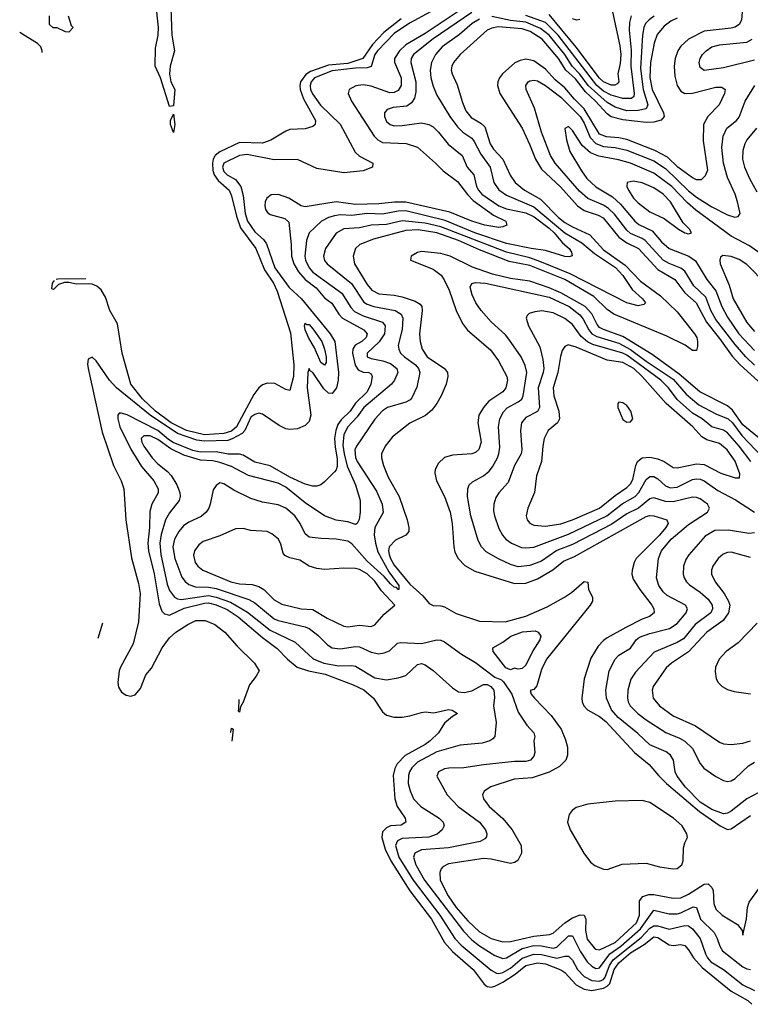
# Model space of a CAD drawing. Header units: inches. Extents: x 1308407 to 1441228, y 959628 to 1036311.
# Tile 5 of 256: x 1332736 to 1336508, y 971650 to 976730. Entities that reach past the tile are written whole.
import ezdxf

# ---------------------------------------------------------------- set-up
doc = ezdxf.new("R2010")
doc.units = ezdxf.units.IN
doc.header["$MEASUREMENT"] = 0
doc.layers.add('B3937', color=7, linetype='Continuous')

msp = doc.modelspace()

# ---------------------------------------------------------------- linework, layer by layer
at = {"layer": 'B3937', "color": 5}
for points, elevation in [([(1336469.2, 976810), (1336463.6, 976730), (1336452.9, 976707.1), (1336430, 976691.8), (1336410, 976686.4), (1336269.8, 976670.2), (1336190, 976630.3), (1336150, 976594), (1336133.5, 976570), (1336120.3, 976530), (1336114.6, 976490), (1336118, 976438), (1336130.9, 976390.9), (1336150, 976362), (1336169.4, 976349.4), (1336210, 976350.5), (1336330, 976382.7), (1336361.6, 976381.6), (1336377.8, 976370), (1336374.7, 976350), (1336347.1, 976290), (1336289.5, 976230), (1336267.3, 976190), (1336265.3, 976105.3), (1336287.1, 975952.9), (1336275.5, 975924.5), (1336255.3, 975904.7), (1336230, 975903.9), (1336210, 975913.6), (1336134.9, 975970), (1336080.6, 976020.6), (1336015.1, 976055.1), (1335870, 976112.4), (1335830, 976120.5), (1335765.1, 976125.1), (1335730, 976139.2), (1335650, 976270.8), (1335599.8, 976319.8), (1335550, 976379.1), (1335500.4, 976420.4), (1335450, 976475.4), (1335390, 976517.3), (1335350, 976525.8), (1335320.2, 976519.8), (1335293.2, 976506.8), (1335228.6, 976450), (1335213.1, 976430), (1335204.8, 976410), (1335203, 976390), (1335215.1, 976350), (1335329.7, 976169.7), (1335368.5, 976088.5), (1335399.3, 976010), (1335430, 975958.1), (1335527.7, 975867.7), (1335616.5, 975770), (1335650, 975746.2), (1335722.4, 975722.4), (1335747.9, 975707.9), (1335830, 975608), (1335870, 975578.5), (1335930.2, 975550.2), (1336030, 975440.9), (1336119, 975390), (1336170, 975321.4), (1336229, 975270), (1336282.9, 975170), (1336350, 975085.4), (1336414.3, 974994.3), (1336456.7, 974950), (1336566.9, 974850)], 2920), ([(1334857.1, 976770), (1334748, 976712), (1334670, 976659.5), (1334583.7, 976570), (1334569.8, 976550), (1334550, 976488.8), (1334530, 976482.5), (1334470, 976480), (1334350, 976465.9), (1334257.7, 976430), (1334240.5, 976410), (1334235.3, 976390), (1334237.9, 976370), (1334248.4, 976348.4), (1334289.7, 976289.7), (1334390.8, 976190.8), (1334467.4, 976047.4), (1334490, 976026.6), (1334559.5, 975990), (1334557.1, 975970), (1334510, 975949.8), (1334410, 975940.2), (1334270, 975961.6), (1334170, 976008.5), (1334050, 976006.3), (1333910, 976034.9), (1333870, 976028.8), (1333789.6, 975990.4), (1333783.5, 975970), (1333790, 975946.8), (1333807.7, 975930), (1333850, 975904.9), (1333877.1, 975870), (1333890, 975822.3), (1333900.7, 975730), (1333911.9, 975690), (1333950, 975635.6), (1333995.2, 975595.2), (1334010, 975574), (1334053.3, 975450), (1334127.8, 975347.8), (1334191.3, 975290), (1334338.2, 975110), (1334362.8, 975070), (1334382.7, 974910), (1334380.2, 974870), (1334371.5, 974830), (1334350, 974801.6), (1334330, 974803.7), (1334306, 974826), (1334250, 974909.8), (1334237.5, 974917.5), (1334230, 974931.1), (1334224.4, 974910), (1334220.5, 974830), (1334238.3, 974690), (1334230, 974657.1), (1334210, 974636.8), (1334170, 974618.4), (1334130, 974615.9), (1334110, 974619.5), (1334076.1, 974636.1), (1333990, 974694.1), (1333970, 974700.2), (1333950, 974693.9), (1333930, 974679.7), (1333897.7, 974610), (1333885, 974595), (1333833.3, 974566.7), (1333810, 974559.8), (1333690, 974555.2), (1333650, 974561.2), (1333550, 974595.4), (1333409.5, 974690), (1333235.4, 974830), (1333200.3, 974870), (1333130, 974969.9), (1333110, 974989.1), (1333090, 974979.1), (1333086.4, 974953.6), (1333088.9, 974930), (1333162.3, 974602.3), (1333220.6, 974430), (1333259.5, 974350), (1333273.4, 974310), (1333284.3, 974150), (1333313.9, 973953.9), (1333350, 973822), (1333357.8, 973770), (1333350, 973623.6), (1333321.4, 973510), (1333255.8, 973390), (1333248.9, 973370), (1333242.6, 973310), (1333246.3, 973286.3), (1333261.2, 973261.2), (1333285.4, 973245.4), (1333310, 973240.2), (1333332.5, 973247.5), (1333359.9, 973280.1), (1333386.6, 973350), (1333416.5, 973383.5), (1333470.8, 973490), (1333510, 973540.2), (1333541.5, 973570), (1333603.9, 973610), (1333646, 973630), (1333694, 973630), (1333744.2, 973610), (1333795.9, 973570), (1333858.1, 973498.1), (1333948.7, 973410), (1333972.4, 973370), (1333957.5, 973342.5), (1333921.7, 973298.3), (1333890, 973208.7), (1333875.9, 973184.1), (1333870, 973158), (1333864.7, 973164.7), (1333868.2, 973171.8), (1333868.9, 973223)], 2780), ([(1335025.4, 976790), (1334830, 976659.5), (1334730, 976600.1), (1334696.5, 976570), (1334671.6, 976530), (1334670.7, 976510.7), (1334705.7, 976430), (1334705.4, 976390), (1334690, 976364.3), (1334670, 976354.3), (1334646.6, 976353.4), (1334550, 976386.4), (1334510, 976393.6), (1334471.7, 976388.3), (1334436.5, 976370), (1334431.2, 976350), (1334449.5, 976310), (1334566.6, 976130), (1334584.3, 976110), (1334610, 976096.5), (1334731.1, 976091.1), (1334790, 976071.9), (1334883.5, 975990), (1334922.3, 975950), (1334995.8, 975895.8), (1335048, 975828), (1335077.8, 975797.8), (1335181.7, 975721.7), (1335245.3, 975690), (1335251.8, 975670), (1335230, 975660.6), (1335210, 975658.1), (1335137, 975670), (1335070, 975691.3), (1334957.1, 975737.1), (1334730, 975787.9), (1334671.2, 975788.8), (1334590, 975780.6), (1334470, 975777.4), (1334370, 975789.9), (1334210, 975763.9), (1334189.9, 975769.9), (1334125.3, 975810), (1334071.5, 975828.5), (1334034.2, 975825.8), (1334011.5, 975808.5), (1334003.3, 975790), (1334001.4, 975770), (1334005.5, 975750), (1334015.9, 975735.9), (1334030, 975725.2), (1334104.4, 975704.4), (1334125.1, 975685.1), (1334138.1, 975570), (1334139.3, 975510), (1334151, 975470), (1334174.7, 975430), (1334210, 975390.4), (1334266.2, 975346.2), (1334310, 975295.9), (1334347.5, 975267.5), (1334384.5, 975210), (1334402.5, 975190), (1334513, 975130), (1334529.5, 975110), (1334524.6, 975090), (1334503.1, 975070), (1334468.7, 975050), (1334455.7, 975030), (1334453.9, 975010), (1334468.4, 974948.4), (1334483.5, 974923.5), (1334510, 974911.1), (1334538, 974910), (1334550, 974903.1), (1334555.3, 974890), (1334548.8, 974850), (1334529.4, 974810), (1334469.2, 974750.8), (1334441.5, 974710), (1334395.2, 974664.8), (1334378.3, 974641.7), (1334368, 974610), (1334362, 974570), (1334364.6, 974524.6), (1334375.2, 974464.8), (1334374.8, 974425.2), (1334370, 974407.6), (1334362.2, 974397.8), (1334310, 974345.3), (1334290, 974330.8), (1334270, 974323.7), (1334250, 974323), (1334210, 974333.4), (1334130.1, 974369.9), (1334030, 974428.4), (1333950, 974446.9), (1333890, 974482.6), (1333870, 974488), (1333811.7, 974488.3), (1333750, 974499.9), (1333670, 974498.4), (1333630, 974507), (1333528.4, 974548.4), (1333503.7, 974563.7), (1333449.4, 974610), (1333290, 974692), (1333260.2, 974699.8), (1333250, 974699.2), (1333242.9, 974690), (1333242.6, 974670), (1333253.5, 974630), (1333310, 974514.7), (1333365.1, 974425.1), (1333428.2, 974350), (1333450.1, 974310), (1333450.5, 974289.5), (1333418.2, 974230), (1333407.2, 974192.8), (1333405.9, 974110), (1333397.4, 974030), (1333401.4, 973990), (1333431, 973871), (1333456.3, 973716.3), (1333470, 973679.1), (1333483.8, 973663.8), (1333510, 973657.2), (1333585.7, 973694.3), (1333690, 973720.3), (1333710, 973720.6), (1333750, 973711.4), (1333807, 973687), (1333863.4, 973650), (1333990, 973542.3), (1334065.3, 973485.3), (1334118.3, 973430), (1334169, 973390), (1334226.9, 973370), (1334313.8, 973353.8), (1334458.2, 973298.2), (1334512.5, 973272.5), (1334562, 973230), (1334610, 973159.1), (1334630, 973142.3), (1334670, 973131.6), (1334710.8, 973130.8), (1334750, 973137.6), (1334810, 973156.4), (1334830, 973158.6), (1334873.7, 973153.7), (1334950, 973171.5), (1334968.3, 973168.3), (1334995.8, 973150), (1334970, 973134.8), (1334930, 973099.8), (1334898.7, 973050), (1334855.9, 973010), (1334830, 972989.9), (1334726.8, 972933.2), (1334685.5, 972890), (1334673.4, 972866.6), (1334663.9, 972830), (1334672.4, 972710), (1334685, 972670), (1334726, 972610), (1334730.2, 972590), (1334705.7, 972574.3), (1334650, 972570.3), (1334630, 972561.3), (1334610, 972540.3), (1334605.9, 972510), (1334623.1, 972450), (1334652.4, 972390), (1334750, 972235.6), (1334862.6, 972090), (1334929.7, 971969.7), (1334970, 971922.2), (1335076.8, 971830), (1335133.9, 971753.9), (1335150, 971741.1), (1335170, 971738.7), (1335190, 971744.4), (1335230, 971763.6), (1335294.5, 971805.5), (1335350, 971850.1), (1335410, 971863.4), (1335450, 971858.3), (1335530, 971828.5), (1335550, 971814.9), (1335610, 971750.4), (1335650, 971727.3), (1335690, 971721), (1335750, 971733.9), (1335770, 971743.1), (1335782.7, 971757.3), (1335806.1, 971830), (1335830, 971863.6), (1335890, 971915.1), (1335961, 971959), (1336010, 971998.1), (1336030, 971994.9), (1336090, 971957), (1336110, 971953.2), (1336150, 971958.8), (1336170, 971953.5), (1336190, 971931), (1336215.7, 971890), (1336259.3, 971839.3), (1336410, 971717.9), (1336496.2, 971670), (1336515.8, 971650)], 2820), ([(1335070, 976767.3), (1334870, 976631.2), (1334770.1, 976550), (1334756.4, 976530), (1334755, 976510), (1334780.8, 976410), (1334781.4, 976358.6), (1334774.4, 976325.6), (1334759.3, 976300.6), (1334735.3, 976284.7), (1334663.6, 976276.4), (1334633.2, 976266.9), (1334619.7, 976250), (1334619.4, 976230), (1334630, 976205.4), (1334648.5, 976188.5), (1334670, 976182.5), (1334710, 976183.6), (1334810, 976198.3), (1334848.7, 976188.7), (1334870, 976176.8), (1334898.6, 976150), (1334948.4, 976088.4), (1335020.9, 976030), (1335046.3, 975970), (1335080.1, 975930), (1335094.9, 975870), (1335104.4, 975850), (1335122, 975830), (1335210, 975769.1), (1335250, 975754.1), (1335350, 975733.6), (1335392.6, 975712.6), (1335470, 975654.2), (1335495, 975630), (1335539.3, 975579.3), (1335572.2, 975550), (1335585.8, 975530), (1335588.5, 975511.5), (1335573.6, 975506.4), (1335550, 975508.8), (1335450, 975539.9), (1335376.2, 975550), (1335250, 975576.1), (1335085.2, 975630), (1334933.3, 975693.3), (1334730, 975743.3), (1334690, 975742.2), (1334610, 975727.4), (1334530, 975730.4), (1334450, 975719.6), (1334390, 975722.8), (1334361.1, 975718.9), (1334330.7, 975709.3), (1334294.3, 975690), (1334230.9, 975630), (1334216, 975590), (1334207.9, 975510), (1334211.6, 975490), (1334230.1, 975450), (1334250, 975427.4), (1334399, 975319), (1334445.4, 975245.4), (1334464.9, 975224.9), (1334510, 975201.8), (1334610, 975169.4), (1334622.8, 975150), (1334619, 975110), (1334592.8, 975067.2), (1334530.2, 975010), (1334530.2, 974990), (1334550, 974981.2), (1334610.1, 974970.1), (1334650, 974956.4), (1334683.7, 974930), (1334687.5, 974910), (1334670.8, 974870), (1334656, 974850), (1334513, 974730), (1334478.1, 974681.9), (1334431, 974630), (1334409.8, 974590), (1334404.3, 974535.7), (1334410.4, 974490), (1334427.2, 974427.2), (1334469.7, 974330), (1334493.9, 974250), (1334494.6, 974190), (1334488.1, 974151.9), (1334478.4, 974130), (1334470, 974125.8), (1334430, 974139.8), (1334370, 974147.8), (1334310, 974170.5), (1334210, 974238.1), (1334110, 974318.5), (1334070, 974339), (1333917.7, 974377.7), (1333830, 974424.7), (1333770, 974446.3), (1333734, 974454), (1333670, 974457.6), (1333583.6, 974483.6), (1333516.6, 974516.6), (1333450, 974564), (1333410, 974583), (1333376.9, 974583.1), (1333362.3, 974570), (1333366, 974550), (1333376.4, 974530), (1333419.1, 974470), (1333450, 974438.5), (1333499.5, 974399.5), (1333518.1, 974378.1), (1333547.1, 974330), (1333562.8, 974290), (1333564.8, 974270), (1333559, 974250), (1333510, 974185.7), (1333489.6, 974150), (1333466.6, 974073.4), (1333459.4, 974030), (1333465.1, 973970), (1333497.4, 973817.4), (1333510, 973785.6), (1333535.8, 973750), (1333550, 973741.5), (1333570, 973739), (1333710, 973758.9), (1333750, 973750.9), (1333824.1, 973724.1), (1333912.8, 973672.8), (1334030, 973580.4), (1334157.9, 973517.9), (1334252, 973432), (1334305.8, 973410), (1334384.5, 973395.5), (1334450, 973397.8), (1334470, 973394.1), (1334570, 973335), (1334630, 973324.5), (1334690, 973333.9), (1334730, 973346.8), (1334790, 973402.6), (1334810, 973407.6), (1334830, 973400.8), (1334870, 973372.1), (1334970, 973282.4), (1335002, 973262), (1335030, 973258.6), (1335070, 973267.5), (1335130, 973299.6), (1335150, 973299.6), (1335169.2, 973290), (1335183.8, 973270), (1335187.2, 973232.8), (1335182.6, 973190), (1335196, 973104), (1335189.1, 973030.9), (1335179.6, 973020.4), (1335163.8, 973010), (1335123.4, 972996.6), (1335010, 972986.6), (1334890, 972953), (1334790, 972898.9), (1334760.6, 972870), (1334749.2, 972850), (1334743, 972830), (1334742, 972790), (1334751.4, 972751.4), (1334769.5, 972710), (1334807.3, 972670), (1334901.8, 972610), (1334922.8, 972590), (1334927.2, 972570), (1334916.5, 972550), (1334892.3, 972527.7), (1334848.4, 972511.6), (1334710, 972504.8), (1334686, 972494), (1334676.7, 972470), (1334692.8, 972410), (1334767.4, 972290), (1334904.9, 972110), (1334982.7, 971990), (1335015.7, 971955.7), (1335170, 971825.4), (1335198.4, 971810), (1335210, 971808.2), (1335230, 971814.2), (1335270, 971836.4), (1335330, 971887.9), (1335390, 971908.9), (1335430, 971907.7), (1335510, 971888.6), (1335550, 971898.6), (1335570, 971898.9), (1335590, 971877.2), (1335615.7, 971830), (1335650, 971792.9), (1335690, 971772.9), (1335730, 971769.6), (1335750, 971777.9), (1335759.4, 971790), (1335780.5, 971850), (1335800.1, 971879.9), (1335944.5, 971995.5), (1335990, 972043.5), (1336010, 972054.3), (1336030, 972055.6), (1336090, 972037.2), (1336170, 972056), (1336190, 972055.5), (1336210, 972039.8), (1336250.1, 971990), (1336277, 971910), (1336287.1, 971890), (1336305, 971870), (1336370, 971830.1), (1336470, 971750.1), (1336530, 971721.1)], 2840), ([(1333516, 976790), (1333521.5, 976650), (1333535.2, 976570), (1333513.5, 976490), (1333510.2, 976450), (1333516.9, 976410), (1333537.3, 976370), (1333530, 976286), (1333510, 976282), (1333462.2, 976430), (1333436.2, 976490), (1333437.3, 976582.7), (1333450.6, 976650), (1333453, 976690), (1333443.8, 976770)], 2740), ([(1335893.5, 976750), (1335884.1, 976715.9), (1335883.1, 976676.9), (1335892.7, 976572.7), (1335891.8, 976490), (1335908.4, 976350), (1335906.1, 976333.9), (1335895.7, 976324.3), (1335850, 976323.7), (1335790, 976340.9), (1335750, 976362.1), (1335715.6, 976390), (1335515.8, 976650), (1335450, 976716.2), (1335350, 976751.9)], 2840), ([(1335796.8, 976770), (1335834.4, 976594.4), (1335839.2, 976550), (1335836.4, 976503.6), (1335824.5, 976450), (1335829.4, 976410), (1335821.3, 976398.7), (1335808.5, 976391.5), (1335790, 976391.6), (1335750, 976409.9), (1335730, 976428), (1335609.1, 976589.1), (1335470, 976756.1)], 2820), ([(1332986, 976750), (1333001, 976701), (1333012, 976690), (1332990, 976666), (1332972.7, 976667.3), (1332930, 976688.7), (1332908.4, 976688.4), (1332890, 976706), (1332889.2, 976750.8)], 2740), ([(1334706, 976734), (1334616.8, 976663.2), (1334557.1, 976602.9), (1334507.5, 976530), (1334430, 976504.3), (1334330, 976495.3), (1334237, 976463), (1334213.4, 976446.6), (1334186.6, 976410), (1334181.9, 976390), (1334183.3, 976370), (1334201.6, 976321.6), (1334262.7, 976210), (1334261.6, 976190), (1334250, 976178.4), (1334210, 976167.1), (1334130, 976163.5), (1334110, 976155.8), (1334032.2, 976107.8), (1333990, 976093.7), (1333870, 976096.1), (1333770, 976048.2), (1333744.8, 976030), (1333734.6, 976010), (1333731.4, 975990), (1333732.8, 975952.8), (1333739.5, 975930), (1333760.4, 975900.4), (1333817.8, 975850), (1333830, 975821.7), (1333856, 975716), (1333876.3, 975656.3), (1333955.2, 975550), (1333999.1, 975439.1), (1334045.9, 975370), (1334065.4, 975330), (1334133.9, 975113.9), (1334151, 974949), (1334148.9, 974890), (1334130, 974817.2), (1334110, 974822.7), (1334052.6, 974852.6), (1334014.9, 974854.9), (1333990, 974846.6), (1333970, 974831.5), (1333944.3, 974795.7), (1333854.6, 974630), (1333830, 974607.4), (1333790, 974594.5), (1333690, 974588.2), (1333597.7, 974610), (1333518.2, 974650), (1333437, 974710), (1333370, 974773.2), (1333309.8, 974850), (1333264.8, 975010), (1333241.2, 975161.2), (1333202, 975230), (1333179, 975299), (1333156.2, 975336.2), (1333134.5, 975354.5), (1333110, 975364.7), (1333090, 975368), (1333030, 975365.1), (1332990, 975374), (1332966.4, 975373.6), (1332936.3, 975363.7), (1332910, 975338), (1332902, 975342), (1332906, 975370), (1332915.6, 975384.5)], 2760), ([(1335110, 976732.9), (1335072.7, 976710), (1335006.9, 976653.1), (1334917.8, 976590), (1334883.4, 976550), (1334861.4, 976510), (1334854.9, 976470), (1334859.4, 976430), (1334870, 976387.2), (1334890, 976340.9), (1334957.1, 976230), (1334997.1, 976177.1), (1335024.4, 976150), (1335070, 976119.5), (1335082.5, 976102.5), (1335116.1, 976036.1), (1335165.2, 975970), (1335184, 975890), (1335210, 975851.6), (1335250, 975824.8), (1335390, 975764.1), (1335550, 975630.1), (1335638.8, 975578.8), (1335704.1, 975524.1), (1335811.5, 975451.5), (1335850.8, 975410.8), (1335897.9, 975337.9), (1335952, 975290), (1335966.7, 975270), (1335958.8, 975261.2), (1335930, 975254), (1335870, 975268.6), (1335578.1, 975418.1), (1335421.7, 975481.7), (1335370, 975500.7), (1335250, 975530.4), (1334910, 975661.6), (1334830, 975679.7), (1334710, 975691.6), (1334630, 975673.3), (1334550.1, 975669.9), (1334490, 975655.4), (1334410, 975651.7), (1334370, 975628.2), (1334315, 975550), (1334303.7, 975510), (1334310, 975487.3), (1334323.5, 975470), (1334448.6, 975368.6), (1334513.3, 975273.3), (1334530, 975261.8), (1334563.6, 975250), (1334675.2, 975230), (1334706.1, 975210), (1334713.7, 975190), (1334711.1, 975131.1), (1334690.8, 975050), (1334692.7, 975030), (1334702.4, 975010), (1334722.1, 974990), (1334780.1, 974950), (1334795, 974930), (1334801.5, 974910), (1334786.2, 974833.8), (1334760.7, 974779.3), (1334751.3, 974768.7), (1334730, 974757.2), (1334634.9, 974730), (1334610, 974712.8), (1334570, 974668.8), (1334474.4, 974530), (1334466.9, 974510), (1334469.6, 974470.4), (1334477.7, 974450), (1334577.5, 974297.5), (1334608.1, 974230), (1334612.1, 974187.9), (1334569.3, 974110), (1334567, 974073), (1334572.8, 974030), (1334585.2, 973985.2), (1334642.2, 973882.2), (1334692.7, 973810), (1334692.7, 973790), (1334689.6, 973789.6), (1334681, 973801), (1334670, 973803), (1334650, 973819.5), (1334617, 973857), (1334530, 973936.7), (1334450, 974026.3), (1334430, 974039.9), (1334370, 974050.3), (1334292.6, 974052.6), (1334230, 974060.7), (1334210, 974077.4), (1334184.4, 974130), (1334156.1, 974170), (1334110, 974209.2), (1334070, 974226.5), (1333990, 974240.9), (1333930, 974259.9), (1333842.4, 974302.4), (1333790, 974335.3), (1333770, 974341.1), (1333750, 974327.6), (1333735, 974305), (1333719.7, 974230), (1333713, 974210), (1333699.1, 974190), (1333673.3, 974166.7), (1333610, 974138), (1333581.1, 974118.9), (1333557.1, 974090), (1333536, 974050), (1333527.4, 974010), (1333536.9, 973950), (1333573.9, 973853.9), (1333591.1, 973831.1), (1333610, 973815.8), (1333644.1, 973804.1), (1333710, 973802.9), (1333750, 973795.3), (1333918.8, 973738.8), (1333950, 973721), (1334050, 973639.3), (1334070, 973630.1), (1334210, 973597.7), (1334230, 973589.5), (1334274.9, 973554.9), (1334324.8, 973504.8), (1334349.6, 973489.6), (1334390, 973484), (1334470, 973496), (1334490, 973493.7), (1334550, 973466.5), (1334590, 973458.9), (1334617.2, 973462.8), (1334645.7, 973474.3), (1334687.3, 973512.7), (1334702.4, 973517.6), (1334810, 973511.4), (1334890, 973530.6), (1334910, 973529.5), (1334930, 973520.4), (1335016.5, 973456.5), (1335090, 973412.9), (1335190, 973338.1), (1335223.7, 973323.7), (1335233.6, 973313.6), (1335277.5, 973250), (1335310, 973157), (1335353.7, 973090), (1335390.2, 973050), (1335396.5, 973030), (1335391.3, 973010), (1335396.5, 972950), (1335390.2, 972930), (1335373.8, 972910), (1335350, 972902), (1335290, 972902.3), (1335130, 972885.8), (1335029.9, 972869.9), (1334951.1, 972868.9), (1334930, 972865.1), (1334898.4, 972850), (1334890, 972826.8), (1334943.8, 972730), (1335000.2, 972670), (1335109.4, 972590), (1335140.6, 972550), (1335148.2, 972530), (1335146.1, 972513.9), (1335137, 972503), (1335112.7, 972490), (1334950, 972456.6), (1334810, 972447), (1334776.8, 972430), (1334768.6, 972410), (1334780.8, 972370), (1334825.6, 972290), (1335026.7, 972026.7), (1335070, 971983.2), (1335110, 971952.2), (1335190, 971901.3), (1335230, 971887.2), (1335250, 971889.7), (1335330, 971937.1), (1335390, 971952.9), (1335430, 971952.4), (1335490, 971939.9), (1335510, 971944.7), (1335570, 972002.9), (1335590, 972003.8), (1335630, 971923.9), (1335665.7, 971870), (1335690, 971846.1), (1335710, 971835.5), (1335722.7, 971837.3), (1335730, 971838.6), (1335783, 971910), (1335839.1, 971950), (1335941.3, 972038.7), (1336010, 972135.4), (1336090, 972117.4), (1336130, 972117.5), (1336150, 972122.5), (1336213.2, 972153.2), (1336230, 972149.2), (1336251.9, 972090), (1336321, 972021), (1336337.9, 971990), (1336350.1, 971950), (1336365.4, 971925.4), (1336470, 971842.7), (1336490, 971832.2), (1336510, 971830.1)], 2860), ([(1336130, 976737.9), (1336097.8, 976722.2), (1336062.8, 976697.2), (1336026.7, 976653.3), (1336011.2, 976608.8), (1335992.8, 976510), (1335988.9, 976431.1), (1336001.2, 976370), (1336060.1, 976250), (1336064.3, 976230), (1336048, 976212), (1336010, 976200.7), (1335970, 976199.4), (1335850, 976212.6), (1335789.6, 976229.6), (1335770, 976244.1), (1335709.7, 976310), (1335658, 976358), (1335605.2, 976425.2), (1335556, 976470), (1335518.6, 976530), (1335433.9, 976630), (1335372.1, 976670), (1335330, 976683.8), (1335207.1, 976692.9), (1335173.2, 976686.8), (1335150, 976675.6), (1335010.9, 976550), (1334976.6, 976510), (1334967.6, 976490), (1334964.3, 976470), (1334968.1, 976450), (1334994.8, 976394.8), (1335022.4, 976302.4), (1335040.3, 976260.3), (1335066.2, 976226.2), (1335116.6, 976196.6), (1335136.8, 976176.8), (1335164.4, 976090), (1335182.5, 976062.5), (1335230.5, 976010), (1335267.9, 975927.9), (1335294.4, 975890), (1335342.8, 975850), (1335424.8, 975804.8), (1335518.7, 975710), (1335550, 975684.1), (1335590, 975660.9), (1335680, 975620), (1335750, 975542.2), (1335862.8, 975462.8), (1335941.1, 975381.1), (1336044.8, 975304.8), (1336130, 975222.5), (1336220.9, 975110), (1336231.5, 975090), (1336235.1, 975070), (1336235.5, 975044.5), (1336230, 975023.6), (1336210, 975023.1), (1336171.3, 975051.3), (1336076.8, 975096.8), (1335803, 975210), (1335770, 975234.5), (1335701.1, 975301.1), (1335549.9, 975390), (1335370, 975461.3), (1335262.8, 975482.8), (1335110, 975542.1), (1335001.5, 975590), (1334890, 975630.3), (1334793.6, 975646.4), (1334730, 975643), (1334562.2, 975597.8), (1334492.7, 975570), (1334470, 975549.7), (1334457.3, 975510), (1334464.7, 975470), (1334530, 975364.1), (1334554.2, 975334.2), (1334590, 975315.8), (1334670, 975308.9), (1334710, 975300.7), (1334778.5, 975278.5), (1334803.1, 975263.1), (1334811.7, 975250), (1334814.6, 975230), (1334800.3, 975110), (1334803.1, 975070), (1334813.2, 975030), (1334840.1, 974990), (1334929.2, 974930), (1334944.3, 974910), (1334947.3, 974890), (1334938.1, 974850), (1334912.5, 974790), (1334890.1, 974750), (1334864.1, 974715.9), (1334831.3, 974688.7), (1334750, 974648.4), (1334661.3, 974578.7), (1334622.7, 974530), (1334604.3, 974490), (1334604, 974470), (1334613.5, 974430), (1334639.2, 974370), (1334694.4, 974270), (1334736.6, 974150), (1334746, 974110), (1334744.7, 974090), (1334730.2, 974070), (1334675.8, 974044.2), (1334644.1, 974010), (1334639.5, 973990), (1334643.6, 973970), (1334650, 973949.6), (1334670, 973916), (1334750, 973817.7), (1334816.8, 973756.8), (1334850, 973718.7), (1334870, 973707.4), (1334910, 973706), (1334930, 973700.1), (1334990, 973666.3), (1335110, 973626), (1335242.7, 973622.7), (1335350, 973652.6), (1335459.1, 973700.9), (1335548.8, 973751.2), (1335585, 973775), (1335650, 973831.8), (1335668.8, 973828.8), (1335673.2, 973790), (1335692.9, 973750), (1335693.2, 973730), (1335681, 973710), (1335456.8, 973430), (1335430, 973377.3), (1335406.5, 973293.5), (1335390, 973274), (1335371.1, 973268.9), (1335377.4, 973250), (1335393.2, 973230), (1335480.7, 973140.7), (1335531.4, 973070), (1335554.9, 973014.9), (1335563.8, 972976.2), (1335564.4, 972935.6), (1335555.8, 972910), (1335522.3, 972877.7), (1335470, 972848.5), (1335381.6, 972818.4), (1335289, 972811), (1335167.7, 972772.3), (1335133.8, 972750), (1335126.2, 972730), (1335130.2, 972710), (1335160.5, 972670), (1335230, 972608.7), (1335278.9, 972550), (1335325.2, 972470), (1335327.6, 972430), (1335308.1, 972391.9), (1335290, 972381), (1335270, 972376.8), (1335170, 972399.1), (1335130, 972402.5), (1334950, 972374.1), (1334921, 972359), (1334911.4, 972348.6), (1334904.6, 972330), (1334907.1, 972290), (1334947.4, 972210), (1334989.4, 972150), (1335050, 972080.3), (1335110, 972024.5), (1335170, 971989.7), (1335230, 971973), (1335270, 971974.2), (1335390, 972001.5), (1335471, 972010), (1335490, 972016.3), (1335549.8, 972070.2), (1335590, 972096.3), (1335630, 972111.2), (1335650, 972110.1), (1335659.4, 972090), (1335657, 972030), (1335666.8, 971986.8), (1335701.6, 971941.6), (1335710, 971934.9), (1335730, 971930.5), (1335810, 971968.6), (1335920.7, 972070), (1335935.5, 972110), (1335936, 972184), (1335953.5, 972206.5), (1335984.1, 972215.9), (1336010, 972216.8), (1336110, 972197.8), (1336150, 972199), (1336190, 972217.5), (1336270, 972270.1), (1336290, 972270.8), (1336310, 972253.4), (1336317.1, 972237.1), (1336320.4, 972170), (1336330, 972140.7), (1336363.2, 972110), (1336441.7, 972061.7), (1336466, 972030), (1336470, 972006), (1336489.3, 972090.7), (1336494.1, 972150), (1336503.1, 972176.9), (1336550, 972244.5)], 2880), ([(1336011.9, 976748.1), (1335985.4, 976730), (1335967.4, 976710), (1335958.2, 976690), (1335951.5, 976650), (1335941.9, 976478.1), (1335954.9, 976370), (1335979.7, 976290), (1335970.1, 976269.9), (1335930, 976260.8), (1335870, 976260.5), (1335810, 976278.2), (1335770, 976303.5), (1335671.2, 976390), (1335628.4, 976448.4), (1335588.5, 976490), (1335550.6, 976550), (1335470, 976650.2), (1335425.1, 976685.1), (1335350, 976718.1), (1335270, 976726.7), (1335174.2, 976745.8)], 2860), ([(1335628.2, 976731.8), (1335612.1, 976727.9), (1335590, 976733.8)], 2780), ([(1332852.5, 976561.6), (1332852.7, 976570), (1332844.2, 976590), (1332828.1, 976608.1), (1332735.8, 976663.4)], 2760), ([(1336530, 976521.6), (1336370, 976481.1), (1336270, 976467.5), (1336250, 976483), (1336244.4, 976510), (1336249.2, 976530), (1336261.3, 976550), (1336280.8, 976570), (1336310.3, 976590), (1336350, 976601), (1336490, 976615), (1336518.4, 976630)], 2940), ([(1336530, 974948.1), (1336485.9, 974990), (1336430, 975054.2), (1336330, 975183.9), (1336304.3, 975230), (1336278.1, 975298.1), (1336217.1, 975357.1), (1336170, 975432.5), (1336148.8, 975448.8), (1336090, 975471.8), (1336058.7, 975490), (1335965.3, 975590), (1335950, 975601.2), (1335890, 975627.8), (1335870, 975644.3), (1335806.3, 975726.3), (1335776.3, 975756.3), (1335750, 975773.7), (1335670, 975806.7), (1335625.9, 975845.9), (1335501.1, 975990), (1335476.5, 976030), (1335430.1, 976150), (1335393.4, 976273.4), (1335350.2, 976370), (1335349.3, 976390), (1335361.7, 976410), (1335370, 976415.3), (1335390, 976418.3), (1335410, 976414.9), (1335450, 976390.4), (1335530, 976329.9), (1335629.6, 976230), (1335650, 976195.9), (1335682.1, 976122.1), (1335710.7, 976090.7), (1335750, 976076.2), (1335810.6, 976070.6), (1335870, 976057.2), (1336010, 976001.2), (1336070, 975962.9), (1336190, 975846.3), (1336230, 975814.4), (1336310, 975764.7), (1336390, 975723.6), (1336429, 975711), (1336445.3, 975714.8), (1336455.8, 975730), (1336442.2, 975790), (1336429.5, 975830), (1336390, 975915.2), (1336369.2, 975990), (1336361.8, 976070), (1336367.5, 976130), (1336387.2, 976170), (1336437.7, 976210), (1336450, 976226.4), (1336482.6, 976310), (1336531, 976390)], 2940), ([(1336570, 975516.8), (1336504.1, 975564.1), (1336410, 975613.7), (1336227.1, 975747.1), (1336184.4, 975784.4), (1336103.1, 975870), (1336010, 975938.5), (1335890, 975990.3), (1335827, 976007), (1335725.5, 976025.5), (1335682.6, 976042.6), (1335640.9, 976080.9), (1335590, 976158), (1335570, 976179.6), (1335550.6, 976169.4), (1335558.8, 976110), (1335576.8, 976050), (1335636, 975950), (1335665, 975910), (1335710, 975867), (1335797, 975817), (1335837.7, 975777.7), (1335912.2, 975690), (1335933.3, 975673.3), (1336001, 975641), (1336050, 975584.3), (1336089.5, 975550), (1336190.4, 975510.4), (1336225.4, 975485.4), (1336284.2, 975390), (1336330.5, 975330.5), (1336360.7, 975250), (1336390, 975195.1), (1336449.7, 975110), (1336530, 975023.5)], 2960), ([(1336540.4, 976170), (1336490.5, 976109.5), (1336479.5, 976090), (1336470, 976055.1), (1336468.4, 976010), (1336478.2, 975970), (1336504.3, 975910), (1336541.7, 975841.7)], 2960), ([(1336610, 974525), (1336470, 974640.2), (1336416, 974716), (1336390, 974738.4), (1336247.3, 974810), (1336141.2, 974901.2), (1336002.3, 975002.3), (1335850, 975094.8), (1335750.9, 975130.9), (1335730, 975142.6), (1335717.1, 975157.1), (1335690, 975211.8), (1335655, 975250), (1335530, 975320.3), (1335470, 975346.8), (1335370, 975380.6), (1335270, 975394.6), (1335176.3, 975416.3), (1335074.1, 975454.1), (1334957.8, 975510), (1334910, 975523.7), (1334810, 975534.5), (1334790, 975529.7), (1334757.1, 975510), (1334754, 975490), (1334870, 975443.2), (1334911.5, 975411.5), (1334928.2, 975388.2), (1334954.2, 975334.2), (1334989, 975229), (1335022.1, 975162.1), (1335048.8, 975128.8), (1335167.4, 975027.4), (1335208.3, 974970), (1335251.3, 974890), (1335254.1, 974870), (1335246.3, 974830), (1335230.4, 974809.6), (1335158.3, 974761.7), (1335131.3, 974730), (1335107.4, 974690), (1335100.6, 974650), (1335119.4, 974550), (1335106.7, 974513.3), (1335090, 974497.4), (1335070, 974489.9), (1334970, 974483.4), (1334930, 974472.1), (1334897.7, 974442.3), (1334880.9, 974410), (1334879.2, 974390), (1334888.2, 974350), (1334930, 974270.3), (1334958.4, 974190), (1334969, 974130), (1334977.2, 974010), (1334983.3, 973983.3), (1334999.7, 973950), (1335034.3, 973914.3), (1335085.1, 973885.1), (1335290, 973820.8), (1335350, 973822.2), (1335410, 973845.9), (1335488.7, 973891.3), (1335543.6, 973936.4), (1335600, 973960), (1335970, 974167.5), (1335990, 974172.2), (1336009.7, 974169.7), (1336077, 974150), (1336084.6, 974130), (1336072.7, 974110), (1336039.7, 974070), (1335919.4, 973950), (1335909.3, 973930), (1335898.8, 973890), (1335896.8, 973870), (1335904, 973844), (1335938.6, 973790), (1335999, 973710), (1336009.4, 973690), (1336012.1, 973670), (1335988.6, 973651.4), (1335950, 973637.1), (1335865.2, 973594.8), (1335770, 973541.6), (1335750, 973527.8), (1335722.1, 973497.9), (1335684.8, 973435.2), (1335651.1, 973328.9), (1335638, 973230), (1335639.8, 973210), (1335648.4, 973190), (1335667.9, 973170), (1335730, 973135.6), (1335761.6, 973110), (1335911, 972950), (1335986.9, 972886.9), (1336033.5, 972830), (1336074.9, 972790), (1336245.5, 972645.5), (1336352.8, 972570), (1336390, 972551.8), (1336410, 972555.9), (1336510, 972623.9)], 2920), ([(1336590, 975365.3), (1336490, 975467.5), (1336450, 975493.5), (1336410, 975508.2), (1336366.1, 975513.9), (1336354.6, 975505.4), (1336350.3, 975490), (1336352.9, 975470), (1336399.9, 975359.9), (1336419.8, 975290), (1336490, 975167.3), (1336530, 975121.3)], 2980), ([(1332923.8, 975391), (1332933, 975393), (1333078.1, 975394.3)], 2760), ([(1336582.3, 972757.7), (1336490.7, 972709.3), (1336410, 972646.4), (1336390, 972635.5), (1336370, 972632), (1336310, 972654.6), (1336250, 972692.4), (1336173.6, 972770), (1336130, 972826.9), (1336120.5, 972850), (1336111.6, 972910), (1336095.8, 972935.8), (1336073, 972953), (1335989.4, 972989.4), (1335927.8, 973047.8), (1335826.8, 973130), (1335791.5, 973170), (1335766.4, 973230), (1335762.6, 973270), (1335779.8, 973370), (1335810.9, 973430), (1335830, 973452.1), (1335890, 973487.8), (1335919.8, 973530), (1335936.6, 973543.4), (1335990, 973563.5), (1336091.5, 973588.5), (1336130, 973615.4), (1336177.6, 973670), (1336184, 973690), (1336174, 973710), (1336079.7, 973759.7), (1336058.7, 973778.7), (1336035.5, 973810), (1336024.3, 973850), (1336033.6, 973950), (1336049.6, 973990), (1336100.4, 974050), (1336190, 974126.3), (1336287.6, 974190), (1336297.2, 974210), (1336287.5, 974230), (1336250, 974257.6), (1336230, 974265.6), (1336210, 974266.5), (1336110, 974241.7), (1336070, 974244.8), (1336010, 974263.4), (1335990, 974257.4), (1335930.9, 974210), (1335870, 974180.1), (1335793, 974127), (1335590, 974023.2), (1335508.7, 973991.3), (1335430, 973936.6), (1335370, 973913.6), (1335310, 973907.3), (1335270, 973918.5), (1335208.3, 973948.3), (1335145.1, 973985.1), (1335119.8, 974010), (1335103.6, 974043.6), (1335065.9, 974170), (1335048.9, 974270), (1335050.1, 974309.9), (1335057.3, 974330), (1335074.4, 974345.6), (1335130, 974376.5), (1335159.5, 974400.5), (1335177.2, 974422.8), (1335202.2, 974470), (1335210.1, 974490), (1335214.8, 974525.2), (1335207.3, 974630), (1335215.4, 974670), (1335233.6, 974706.4), (1335253.2, 974726.8), (1335310, 974757.7), (1335327.8, 974772.2), (1335335.2, 974790), (1335353.6, 974910), (1335345.8, 974945.8), (1335326, 974990), (1335262.3, 975082.3), (1335244.1, 975104.1), (1335170.5, 975170.5), (1335118.5, 975230), (1335090.9, 975270), (1335073, 975310), (1335061.8, 975350), (1335070.2, 975369.8), (1335090, 975374.9), (1335141.6, 975370), (1335470, 975297.9), (1335572.3, 975250), (1335627.6, 975207.6), (1335644.7, 975184.7), (1335673.7, 975130), (1335690.7, 975110), (1335715.4, 975095.4), (1335830, 975060.3), (1335890, 975028.9), (1335970, 974967.5), (1336110, 974874.6), (1336177.2, 974797.2), (1336242.9, 974742.9), (1336330, 974696.3), (1336394.6, 974670), (1336416.1, 974650), (1336464.4, 974584.4), (1336680.2, 974360.2)], 2940), ([(1336511.1, 974451.1), (1336451.2, 974530), (1336390, 974598), (1336370, 974612.5), (1336309.2, 974630), (1336259.4, 974670), (1336210, 974700.4), (1336130.3, 974770), (1336086.3, 974830), (1336045.6, 974870), (1335870, 974999.2), (1335850, 975009), (1335694.9, 975054.9), (1335668.1, 975068.1), (1335635.5, 975095.5), (1335590, 975156.6), (1335550, 975188.5), (1335490, 975217.6), (1335431.5, 975228.5), (1335396.5, 975223.5), (1335366.5, 975213.5), (1335356.1, 975203.9), (1335351.5, 975190), (1335363.5, 975150), (1335421.6, 975041.6), (1335436.5, 974976.5), (1335441.5, 974930), (1335438.9, 974910), (1335413.8, 974830), (1335419.6, 974730), (1335410, 974709.2), (1335350, 974677.9), (1335326.8, 974650), (1335322, 974610), (1335329, 974510), (1335326, 974490), (1335290.1, 974430), (1335257.6, 974342.4), (1335210.7, 974289.3), (1335195, 974265), (1335183.5, 974230), (1335183.1, 974196.9), (1335187.5, 974170), (1335210, 974105.3), (1335228.7, 974070), (1335245.8, 974050), (1335274.9, 974030), (1335327.6, 974007.6), (1335350, 974004.5), (1335390, 974007.8), (1335570, 974076.4), (1335767.9, 974170), (1335847.5, 974232.5), (1335914.5, 974270), (1335933.1, 974290), (1335970, 974357.8), (1335990, 974373.4), (1336010, 974372.5), (1336030, 974361.6), (1336070, 974325), (1336094.4, 974314.4), (1336130, 974318.8), (1336210, 974357.1), (1336230, 974361.5), (1336250, 974359.2), (1336270.3, 974350.3), (1336340.6, 974300.6), (1336432.1, 974252.1), (1336530.2, 974190)], 2960), ([(1336530, 974082.6), (1336501.5, 974078.5), (1336396.2, 974096.2), (1336325.6, 974094.4), (1336275.2, 974064.8), (1336190.6, 973969.4), (1336175.3, 973944.7), (1336163.2, 973910), (1336161.3, 973870), (1336166.3, 973850), (1336178, 973830), (1336194.4, 973814.4), (1336250, 973776.1), (1336290, 973740.1), (1336310.6, 973710), (1336313.6, 973690), (1336304.1, 973670), (1336223.4, 973610), (1336164.1, 973535.9), (1336130, 973516.1), (1336012.7, 973467.3), (1335915.6, 973364.4), (1335891.9, 973328.1), (1335875.1, 973270), (1335873.5, 973230), (1335877.6, 973210), (1335888.1, 973190), (1335927.3, 973150), (1335970, 973116.9), (1336072.8, 973052.8), (1336143.5, 973023.5), (1336170, 973007.2), (1336209.7, 972969.7), (1336250, 972892.9), (1336269.1, 972869.1), (1336330, 972825), (1336370, 972804.5), (1336390, 972799.7), (1336410, 972802.9), (1336430, 972814.7), (1336499.7, 972880.3), (1336530, 972899.3)], 2960), ([(1336510, 973954.8), (1336410, 973982.5), (1336390, 973980.6), (1336368.1, 973971.9), (1336342, 973950), (1336314.3, 973910), (1336307.8, 973890), (1336308.7, 973870), (1336326.4, 973830), (1336373.2, 973770), (1336396.3, 973730), (1336402, 973710), (1336395.4, 973670), (1336368.2, 973630), (1336283.3, 973570), (1336190, 973469.1), (1336101.4, 973410), (1336074.7, 973385.3), (1336007.1, 973290), (1336001.3, 973270), (1336007.1, 973230), (1336039.3, 973190), (1336110, 973138.3), (1336226, 973086), (1336350, 973003.2), (1336370, 972994.2), (1336410, 972990.2), (1336470, 972997.5), (1336510, 973008.9)], 2980), ([(1333140.6, 973539.8), (1333164.6, 973618.9)], 2780), ([(1336544.1, 973615.9), (1336445.2, 973514.8), (1336384.4, 973470), (1336347.6, 973430), (1336329.3, 973389.3), (1336326.6, 973366.6), (1336331.3, 973330), (1336342.7, 973310), (1336363.1, 973290), (1336390, 973274.7), (1336424.6, 973264.6), (1336510, 973251.9)], 3020), ([(1333825.2, 973054), (1333826, 973054), (1333830, 973074.8), (1333838, 973070), (1333831.8, 973007.5)], 2780)]:
    msp.add_lwpolyline(points, dxfattribs=dict(at, elevation=elevation))
for points, elevation in [([(1333530, 976148), (1333514, 976190), (1333514, 976210), (1333530, 976242), (1333537.1, 976190)], 2740), ([(1335903.5, 975896.5), (1335872.7, 975890), (1335870.2, 975870), (1335879.4, 975850), (1335905.4, 975810), (1335930, 975784.7), (1335990, 975738.1), (1336064.1, 975704.1), (1336138, 975650), (1336170, 975630.6), (1336190, 975625.7), (1336204, 975630), (1336195.1, 975650), (1336161.7, 975681.7), (1336096.7, 975790), (1336059, 975830), (1336010, 975862.2), (1335950, 975887.6)], 2980), ([(1334310, 974946.8), (1334290, 974960.6), (1334257.4, 975037.4), (1334227, 975090), (1334210.5, 975130), (1334207.1, 975152.9), (1334210, 975164.9), (1334217.2, 975157.2), (1334230, 975156.6), (1334250, 975135.6), (1334295.1, 975070), (1334310, 975030.2), (1334317.6, 974990), (1334318.2, 974961.8)], 2760), ([(1335567.7, 975052.3), (1335550, 975044.2), (1335537.3, 975022.7), (1335528.1, 974991.9), (1335515.3, 974910), (1335490.5, 974830), (1335493.8, 974790), (1335519.8, 974710), (1335523.5, 974670), (1335512.8, 974650), (1335464.2, 974610), (1335443.9, 974570), (1335436.4, 974530), (1335430.8, 974450), (1335403.5, 974376.5), (1335393.5, 974290), (1335359.3, 974210), (1335351.2, 974170), (1335356.5, 974150), (1335370, 974131.7), (1335390, 974121.4), (1335450, 974116.9), (1335530, 974129.7), (1335590, 974149.1), (1335730, 974209.8), (1335810, 974275.8), (1335870, 974316.7), (1335890, 974336.2), (1335902.1, 974357.9), (1335917.3, 974430), (1335926.1, 974450), (1335950.3, 974469.7), (1335990, 974472.7), (1336030, 974464.7), (1336064.3, 974450), (1336110, 974420.4), (1336130, 974417.1), (1336230, 974439), (1336270, 974434.6), (1336356.9, 974390), (1336430, 974366.5), (1336452.9, 974367.1), (1336453.6, 974386.4), (1336430, 974451.6), (1336389.3, 974510), (1336350, 974543.6), (1336283.1, 974563.1), (1336258, 974578), (1336212.1, 974630), (1336073.8, 974750), (1335949.6, 974890), (1335906.6, 974930), (1335850, 974961.2), (1335770, 974973.8), (1335610, 975041.1)], 2980), ([(1335830, 974757), (1335823.8, 974750), (1335824.9, 974730), (1335850, 974668), (1335870, 974653), (1335890, 974655.5), (1335901.6, 974670), (1335891.8, 974710), (1335870, 974739.7), (1335850, 974754)], 3020), ([(1333890, 974104.6), (1333850, 974103.8), (1333770, 974066.3), (1333683, 974037), (1333660.1, 974019.9), (1333638.9, 973990), (1333632.7, 973967.3), (1333641.9, 973930), (1333656.3, 973910), (1333681.8, 973890), (1333825.5, 973830), (1333870, 973820.1), (1333935.4, 973815.4), (1333970, 973806), (1333996.1, 973790), (1334050, 973737.3), (1334090, 973714.5), (1334190, 973690.1), (1334250, 973686.4), (1334323.1, 973643.1), (1334410, 973601.3), (1334430, 973597.3), (1334490, 973606.3), (1334550, 973599.7), (1334570, 973608.1), (1334617.6, 973662.4), (1334672.9, 973710), (1334603.4, 973783.4), (1334570, 973832.4), (1334530, 973870.3), (1334490, 973892.7), (1334470, 973897.8), (1334410, 973900.3), (1334310, 973892.9), (1334270, 973897.8), (1334230, 973909.8), (1334181.6, 973941.6), (1334130, 973954.4), (1334105.4, 973965.4), (1334096.8, 973976.8), (1334084.7, 974024.7), (1334071.8, 974050), (1334037.7, 974077.7), (1334014.5, 974090), (1333930, 974095)], 2880), ([(1335310, 973379.8), (1335290, 973383.8), (1335270, 973376), (1335245.5, 973385.5), (1335180.6, 973470), (1335179.7, 973490), (1335230, 973518.9), (1335271.3, 973550), (1335331.8, 973571.8), (1335396.7, 973576.7), (1335412.7, 973570), (1335427, 973550), (1335421.2, 973530), (1335385.5, 973474.5), (1335350, 973399.4), (1335330, 973382.5)], 2860), ([(1335950, 972701.1), (1335810, 972698.8), (1335670, 972682.3), (1335610, 972664.8), (1335588.9, 972650), (1335572.6, 972630), (1335564.9, 972590), (1335577.5, 972550), (1335649.5, 972429.6), (1335683.4, 972383.4), (1335705.4, 972365.4), (1335750, 972347.2), (1335770, 972344.7), (1335846.8, 972373.2), (1335970, 972378.1), (1336038.6, 972358.6), (1336110, 972349.3), (1336130, 972350.1), (1336155.4, 972370), (1336161.3, 972390), (1336163.3, 972456.7), (1336170, 972483.1), (1336183.4, 972510), (1336181.3, 972530), (1336155.9, 972570), (1336111.1, 972611.1), (1335990, 972690.9)], 2920)]:
    msp.add_lwpolyline(points, close=True, dxfattribs=dict(at, elevation=elevation))

doc.saveas('drawing.dxf')
